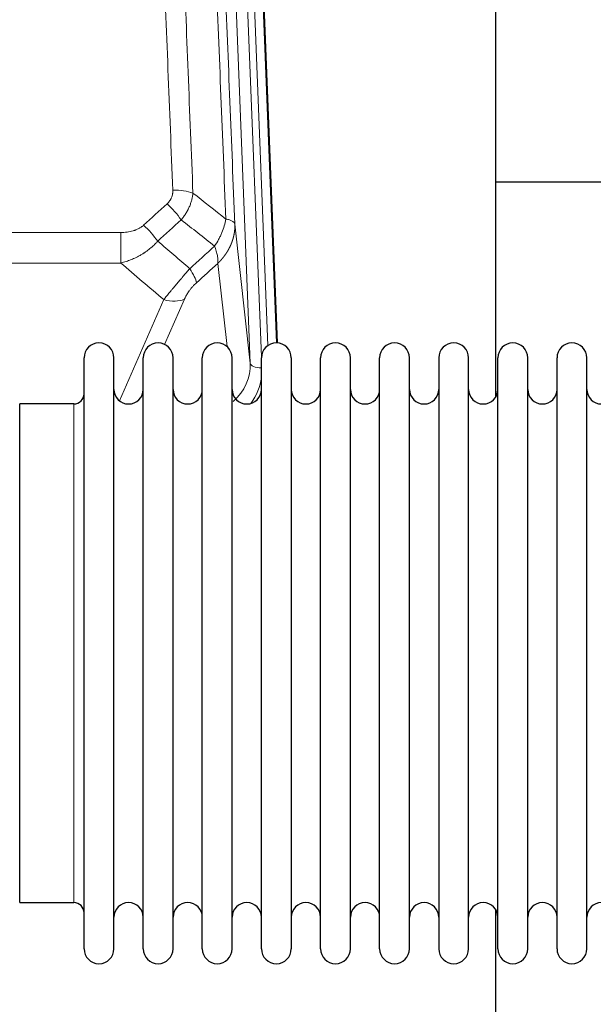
# Model space of a CAD drawing. Header units: inches. Extents: x 0 to 29700, y -16 to 21000.
# Tile 55 of 212: x 4767 to 4963, y 8877 to 9213. Entities that reach past the tile are written whole.
import ezdxf

# ---------------------------------------------------------------- set-up
doc = ezdxf.new("R2010")
doc.units = ezdxf.units.IN
doc.layers.add('254', color=7, linetype='Continuous', true_color=0xffffff)

msp = doc.modelspace()

# ---------------------------------------------------------------- linework, layer by layer
at = {"layer": '254', "color": 110, "linetype": 'Continuous', "lineweight": 13}
for p, q in [((4845.848, 9096.092), (4832.782, 9427.985)), ((4849.694, 9098.178), (4836.774, 9426.359)), ((4851.899, 9102.075), (4839.121, 9426.651)), ((4842.115, 9425.431), (4854.81, 9102.967)), ((4840.6, 9143.498), (4845.848, 9096.092)), ((4568.498, 9140.697), (4801.671, 9140.697)), ((4801.671, 9140.697), (4801.671, 9130.266)), ((4801.671, 9130.266), (4568.498, 9130.266)), ((4837.933, 9101.712), (4834.786, 9130.146)), ((4801.142, 9083.227), (4816.298, 9117.746)), ((4823.359, 9117.896), (4816.584, 9102.465)), ((4785.585, 9072.494), (4785.585, 9082.115)), ((4785.585, 8911.815), (4785.585, 9072.494))]:
    msp.add_line(p, q, dxfattribs=at)
at = {"layer": '254', "color": 2, "linetype": 'Continuous', "lineweight": 25}
for p, q in [((4842.489, 9422.173), (4855.056, 9102.961)), ((4929.745, 9084.501), (4929.745, 9309.884)), ((5001.735, 9157.835), (4929.761, 9157.835)), ((4789.085, 9086.464), (4789.085, 9097.865)), ((4799.285, 9086.464), (4799.285, 9097.865)), ((4809.285, 9086.464), (4809.285, 9097.865)), ((4819.485, 9086.464), (4819.485, 9097.865)), ((4829.485, 9086.464), (4829.485, 9097.865)), ((4839.685, 9086.464), (4839.685, 9097.865)), ((4849.685, 9086.464), (4849.685, 9097.865)), ((4859.885, 9097.865), (4859.885, 9086.464)), ((4869.885, 9086.464), (4869.885, 9097.865)), ((4880.085, 9086.464), (4880.085, 9097.865)), ((4890.085, 8896.065), (4890.085, 9097.865)), ((4900.285, 8896.065), (4900.285, 9097.865)), ((4910.285, 9097.865), (4910.285, 8896.065)), ((4920.485, 8896.065), (4920.485, 9097.865)), ((4930.485, 8896.065), (4930.485, 9097.865)), ((4940.685, 8896.065), (4940.685, 9097.865)), ((4950.685, 8896.065), (4950.685, 9097.865)), ((4960.885, 8896.065), (4960.885, 9097.865)), ((4789.085, 8896.065), (4789.085, 9086.464)), ((4799.285, 8896.065), (4799.285, 9086.464)), ((4809.285, 8896.065), (4809.285, 9086.464)), ((4819.485, 8896.065), (4819.485, 9086.464)), ((4829.485, 8896.065), (4829.485, 9086.464)), ((4839.685, 8896.065), (4839.685, 9086.464)), ((4849.685, 8896.065), (4849.685, 9086.464)), ((4859.885, 9086.464), (4859.885, 8896.065)), ((4869.885, 8896.065), (4869.885, 9086.464)), ((4880.085, 8896.065), (4880.085, 9086.464)), ((4785.585, 9082.115), (4767.085, 9082.115)), ((4767.085, 9072.494), (4767.085, 9082.115)), ((4767.085, 8911.815), (4767.085, 9072.494)), ((4767.085, 8911.815), (4785.585, 8911.815)), ((4929.745, 8872.611), (4929.745, 8909.439))]:
    msp.add_line(p, q, dxfattribs=at)
for centre, radius, start, end in [((4794.185, 9097.865), 5.1, 0, 180), ((4814.385, 9097.865), 5.1, 0, 180), ((4834.585, 9097.865), 5.1, 0, 180), ((4854.785, 9097.865), 5.1, 0, 180), ((4874.985, 9097.865), 5.1, 0, 180), ((4895.185, 9097.865), 5.1, 0, 180), ((4915.385, 9097.865), 5.1, 0, 180), ((4935.585, 9097.865), 5.1, 0, 180), ((4955.785, 9097.865), 5.1, 0, 180), ((4804.285, 9087.115), 5, 180, 0), ((4824.485, 9087.115), 5, 180, 0), ((4844.685, 9087.115), 5, 180, 0), ((4864.885, 9087.115), 5, 180, 0), ((4885.085, 9087.115), 5, 180, 0), ((4905.285, 9087.115), 5, 180, 0), ((4925.485, 9087.115), 5, 180, 0), ((4945.685, 9087.115), 5, 180, 0), ((4965.885, 9087.115), 5, 180, 0), ((4785.585, 9085.615), 3.5, 270, 0), ((4785.585, 8908.315), 3.5, 0, 90), ((4804.285, 8906.815), 5, 0, 180), ((4824.485, 8906.815), 5, 0, 180), ((4844.685, 8906.815), 5, 0, 180), ((4864.885, 8906.815), 5, 0, 180), ((4885.085, 8906.815), 5, 0, 180), ((4905.285, 8906.815), 5, 0, 180), ((4925.485, 8906.815), 5, 0, 180), ((4945.685, 8906.815), 5, 0, 180), ((4965.885, 8906.815), 5, 0, 180), ((4794.185, 8896.065), 5.1, 180, 0), ((4814.385, 8896.065), 5.1, 180, 0), ((4834.585, 8896.065), 5.1, 180, 0), ((4854.785, 8896.065), 5.1, 180, 0), ((4874.985, 8896.065), 5.1, 180, 0), ((4895.185, 8896.065), 5.1, 180, 0), ((4915.385, 8896.065), 5.1, 180, 0), ((4935.585, 8896.065), 5.1, 180, 0), ((4955.785, 8896.065), 5.1, 180, 0)]:
    msp.add_arc(centre, radius, start, end, dxfattribs=at)
at = {"layer": '254', "color": 110, "linetype": 'Continuous', "lineweight": 13}
for centre, major_axis, ratio, start_param, end_param in [((4819.41, 9150.789), (9.992, 0.404), 0.431453, 0.7935197, 1.5533391), ((4817.438, 9146.195), (-6.729, 7.397), 0.3051216, 4.2889758, 5.0360109), ((4809.429, 9138.903), (-6.736, 7.391), 0.3030979, 4.2875497, 5.03344), ((4820.385, 9129.516), (-6.719, 7.407), 0.3029797, 3.5431496, 4.2886573), ((4816.298, 9123.918), (9.156, -4.02), 0.5833249, 4.9631119, 5.806783), ((4825.821, 9095.593), (20.033, -0.591), 0.8872905, 5.5253333, 6.3444464), ((4849.84, 9096.312), (-3.997, -0.157), 0.4614673, 0.0341943, 1.5136497), ((4825.821, 9093.746), (24.034, -0.11), 0.8859493, 5.722211, 6.1681029)]:
    msp.add_ellipse(centre, major_axis=major_axis, ratio=ratio, start_param=start_param, end_param=end_param, dxfattribs=at)
for points, knots in [([(4819.41, 9155.106), (4818.853, 9168.937), (4817.752, 9196.467), (4816.144, 9237.371), (4815.102, 9264.379), (4814.331, 9284.538), (4813.949, 9294.592), (4813.57, 9304.61), (4813.319, 9311.281), (4813.194, 9314.612), (4812.57, 9331.247), (4812.079, 9344.484), (4811.354, 9364.234), (4811.114, 9370.798), (4810.638, 9383.889), (4810.402, 9390.415), (4809.7, 9409.938), (4808.779, 9435.818), (4807.889, 9461.396), (4807.452, 9474.109)], [0, 0, 0, 0, 0.125, 0.25, 0.375, 0.375, 0.4375, 0.46875, 0.46875, 0.5, 0.5, 0.625, 0.625, 0.6875, 0.6875, 0.75, 0.75, 0.875, 1, 1, 1, 1]), ([(4814.319, 9472.743), (4814.757, 9460.046), (4815.649, 9434.5), (4816.571, 9408.654), (4817.274, 9389.155), (4817.51, 9382.637), (4817.986, 9369.563), (4818.227, 9363.007), (4818.953, 9343.283), (4819.445, 9330.063), (4820.069, 9313.449), (4820.194, 9310.122), (4820.446, 9303.46), (4820.825, 9293.454), (4821.208, 9283.412), (4821.98, 9263.28), (4823.023, 9236.306), (4824.633, 9195.454), (4825.735, 9167.958), (4826.293, 9154.145)], [0, 0, 0, 0, 0.125, 0.25, 0.25, 0.3125, 0.3125, 0.375, 0.375, 0.5, 0.5, 0.53125, 0.53125, 0.5625, 0.625, 0.625, 0.75, 0.875, 1, 1, 1, 1]), ([(4837.545, 9145.278), (4836.974, 9159.331), (4835.846, 9187.302), (4834.201, 9228.853), (4833.134, 9256.285), (4832.346, 9276.757), (4831.955, 9286.968), (4831.503, 9298.837), (4831.311, 9303.914), (4831.183, 9307.297), (4831.119, 9308.987), (4830.8, 9317.433), (4830.42, 9327.54), (4829.983, 9339.283), (4829.796, 9344.306), (4829.672, 9347.652), (4829.61, 9349.324), (4829.054, 9364.36), (4828.081, 9390.935), (4826.67, 9430.329), (4825.762, 9456.278), (4825.316, 9469.174)], [0, 0, 0, 0, 0.125, 0.25, 0.375, 0.375, 0.4375, 0.46875, 0.484375, 0.484375, 0.5, 0.5, 0.5625, 0.59375, 0.609375, 0.609375, 0.625, 0.625, 0.75, 0.875, 1, 1, 1, 1]), ([(4828.405, 9466.166), (4828.85, 9453.319), (4829.756, 9427.468), (4831.163, 9388.224), (4832.133, 9361.75), (4832.687, 9346.771), (4832.749, 9345.105), (4832.873, 9341.772), (4833.059, 9336.768), (4833.496, 9325.069), (4833.874, 9315), (4834.192, 9306.587), (4834.256, 9304.903), (4834.384, 9301.533), (4834.575, 9296.475), (4835.026, 9284.652), (4835.416, 9274.479), (4836.202, 9254.084), (4837.265, 9226.756), (4838.906, 9185.362), (4840.031, 9157.497), (4840.6, 9143.498)], [0, 0, 0, 0, 0.125, 0.25, 0.375, 0.375, 0.390625, 0.390625, 0.40625, 0.4375, 0.5, 0.5, 0.515625, 0.515625, 0.53125, 0.5625, 0.625, 0.625, 0.75, 0.875, 1, 1, 1, 1]), ([(4819.41, 9155.106), (4819.419, 9154.893), (4819.416, 9154.68), (4819.399, 9154.413), (4819.395, 9154.36), (4819.385, 9154.254), (4819.38, 9154.201), (4819.361, 9154.042), (4819.345, 9153.936), (4819.29, 9153.622), (4819.241, 9153.416), (4819.121, 9153.009), (4819.049, 9152.808), (4818.923, 9152.512), (4818.878, 9152.414), (4818.805, 9152.268), (4818.78, 9152.219), (4818.729, 9152.123), (4818.703, 9152.075), (4818.568, 9151.838), (4818.45, 9151.656), (4818.194, 9151.303), (4818.056, 9151.133), (4817.761, 9150.804), (4817.604, 9150.646), (4817.438, 9150.494)], [0, 0, 0, 0, 0.125, 0.125, 0.15625, 0.15625, 0.1875, 0.1875, 0.25, 0.25, 0.375, 0.375, 0.5, 0.5, 0.5625, 0.5625, 0.59375, 0.59375, 0.625, 0.625, 0.75, 0.75, 0.875, 0.875, 1, 1, 1, 1]), ([(4826.293, 9154.145), (4826.257, 9153.752), (4826.204, 9153.357), (4826.115, 9152.863), (4826.097, 9152.764), (4826.057, 9152.566), (4826.036, 9152.467), (4825.971, 9152.17), (4825.923, 9151.972), (4825.766, 9151.381), (4825.525, 9150.598), (4825.217, 9149.821), (4824.961, 9149.242), (4824.849, 9149.002), (4824.73, 9148.762), (4824.682, 9148.666), (4824.658, 9148.618), (4824.585, 9148.474), (4824.535, 9148.379), (4824.281, 9147.905), (4824.063, 9147.531), (4823.597, 9146.796), (4823.103, 9146.072), (4822.551, 9145.372), (4822.26, 9145.028)], [0, 0, 0, 0, 0.125, 0.125, 0.15625, 0.15625, 0.1875, 0.1875, 0.25, 0.25, 0.375, 0.5, 0.5, 0.5625, 0.578125, 0.578125, 0.59375, 0.59375, 0.625, 0.625, 0.75, 0.75, 0.875, 1, 1, 1, 1]), ([(4837.545, 9145.278), (4837.416, 9144.534), (4837.238, 9143.771), (4836.781, 9142.227), (4836.504, 9141.445), (4836.016, 9140.271), (4835.841, 9139.88), (4835.469, 9139.099), (4835.271, 9138.709), (4834.645, 9137.547), (4834.183, 9136.781), (4833.68, 9136.032)], [0, 0, 0, 0, 0.25, 0.25, 0.5, 0.5, 0.625, 0.625, 0.75, 0.75, 1, 1, 1, 1]), ([(4840.6, 9143.498), (4840.601, 9143.478), (4840.603, 9143.438), (4840.604, 9143.378), (4840.606, 9143.319), (4840.607, 9143.259), (4840.609, 9143.199), (4840.61, 9143.14), (4840.61, 9143.08), (4840.611, 9143.02), (4840.611, 9142.961), (4840.611, 9142.901), (4840.611, 9142.841), (4840.61, 9142.782), (4840.609, 9142.722), (4840.608, 9142.662), (4840.607, 9142.603), (4840.606, 9142.543), (4840.604, 9142.484), (4840.602, 9142.424), (4840.6, 9142.365), (4840.598, 9142.305), (4840.595, 9142.246), (4840.592, 9142.186), (4840.589, 9142.127), (4840.586, 9142.068), (4840.582, 9142.008), (4840.578, 9141.949), (4840.574, 9141.89), (4840.57, 9141.83), (4840.566, 9141.771), (4840.561, 9141.712), (4840.556, 9141.653), (4840.551, 9141.593), (4840.546, 9141.534), (4840.54, 9141.475), (4840.534, 9141.416), (4840.528, 9141.357), (4840.522, 9141.298), (4840.516, 9141.239), (4840.509, 9141.18), (4840.502, 9141.121), (4840.495, 9141.062), (4840.487, 9141.003), (4840.48, 9140.944), (4840.472, 9140.886), (4840.464, 9140.827), (4840.456, 9140.768), (4840.447, 9140.71), (4840.438, 9140.651), (4840.43, 9140.592), (4840.42, 9140.534), (4840.411, 9140.475), (4840.402, 9140.417), (4840.392, 9140.358), (4840.382, 9140.3), (4840.371, 9140.242), (4840.361, 9140.183), (4840.35, 9140.125), (4840.34, 9140.067), (4840.328, 9140.009), (4840.317, 9139.95), (4840.306, 9139.892), (4840.294, 9139.834), (4840.282, 9139.776), (4840.27, 9139.718), (4840.257, 9139.66), (4840.245, 9139.603), (4840.232, 9139.545), (4840.219, 9139.487), (4840.206, 9139.429), (4840.193, 9139.372), (4840.179, 9139.314), (4840.165, 9139.257), (4840.151, 9139.199), (4840.137, 9139.142), (4840.122, 9139.084), (4840.108, 9139.027), (4840.093, 9138.97), (4840.078, 9138.913), (4840.063, 9138.856), (4840.047, 9138.798), (4840.031, 9138.741), (4840.016, 9138.684), (4840, 9138.628), (4839.983, 9138.571), (4839.967, 9138.514), (4839.95, 9138.457), (4839.933, 9138.401), (4839.916, 9138.344), (4839.899, 9138.287), (4839.881, 9138.231), (4839.864, 9138.175), (4839.846, 9138.118), (4839.828, 9138.062), (4839.81, 9138.006), (4839.791, 9137.95), (4839.773, 9137.893), (4839.754, 9137.837), (4839.735, 9137.781), (4839.715, 9137.726), (4839.696, 9137.67), (4839.676, 9137.614), (4839.657, 9137.558), (4839.637, 9137.503), (4839.616, 9137.447), (4839.596, 9137.392), (4839.576, 9137.336), (4839.555, 9137.281), (4839.534, 9137.226), (4839.513, 9137.171), (4839.491, 9137.116), (4839.47, 9137.061), (4839.448, 9137.006), (4839.426, 9136.951), (4839.404, 9136.896), (4839.382, 9136.841), (4839.36, 9136.787), (4839.337, 9136.732), (4839.314, 9136.677), (4839.291, 9136.623), (4839.268, 9136.569), (4839.245, 9136.514), (4839.222, 9136.46), (4839.198, 9136.406), (4839.174, 9136.352), (4839.15, 9136.298), (4839.126, 9136.244), (4839.101, 9136.191), (4839.077, 9136.137), (4839.052, 9136.083), (4839.027, 9136.03), (4839.002, 9135.976), (4838.977, 9135.923), (4838.951, 9135.87), (4838.926, 9135.816), (4838.9, 9135.763), (4838.874, 9135.71), (4838.848, 9135.657), (4838.822, 9135.604), (4838.795, 9135.552), (4838.769, 9135.499), (4838.742, 9135.446), (4838.715, 9135.394), (4838.688, 9135.342), (4838.66, 9135.289), (4838.633, 9135.237), (4838.605, 9135.185), (4838.578, 9135.133), (4838.55, 9135.081), (4838.522, 9135.029), (4838.493, 9134.977), (4838.465, 9134.925), (4838.436, 9134.874), (4838.408, 9134.822), (4838.379, 9134.771), (4838.35, 9134.719), (4838.32, 9134.668), (4838.291, 9134.617), (4838.261, 9134.566), (4838.232, 9134.515), (4838.202, 9134.464), (4838.172, 9134.413), (4838.142, 9134.363), (4838.111, 9134.312), (4838.081, 9134.262), (4838.05, 9134.211), (4838.019, 9134.161), (4837.988, 9134.111), (4837.957, 9134.061), (4837.926, 9134.011), (4837.895, 9133.961), (4837.863, 9133.911), (4837.831, 9133.861), (4837.8, 9133.812), (4837.768, 9133.762), (4837.735, 9133.713), (4837.703, 9133.663), (4837.671, 9133.614), (4837.638, 9133.565), (4837.605, 9133.516), (4837.573, 9133.467), (4837.54, 9133.418), (4837.506, 9133.37), (4837.473, 9133.321), (4837.44, 9133.273), (4837.406, 9133.224), (4837.372, 9133.176), (4837.339, 9133.128), (4837.305, 9133.08), (4837.27, 9133.032), (4837.236, 9132.984), (4837.202, 9132.936), (4837.167, 9132.888), (4837.133, 9132.841), (4837.098, 9132.793), (4837.063, 9132.746), (4837.028, 9132.699), (4836.993, 9132.651), (4836.957, 9132.604), (4836.922, 9132.557), (4836.886, 9132.511), (4836.85, 9132.464), (4836.814, 9132.417), (4836.778, 9132.371), (4836.742, 9132.324), (4836.706, 9132.278), (4836.67, 9132.232), (4836.633, 9132.186), (4836.597, 9132.14), (4836.56, 9132.094), (4836.523, 9132.048), (4836.486, 9132.003), (4836.449, 9131.957), (4836.412, 9131.912), (4836.374, 9131.866), (4836.337, 9131.821), (4836.299, 9131.776), (4836.261, 9131.731), (4836.223, 9131.686), (4836.185, 9131.641), (4836.147, 9131.597), (4836.109, 9131.552), (4836.071, 9131.508), (4836.032, 9131.463), (4835.994, 9131.419), (4835.955, 9131.375), (4835.916, 9131.331), (4835.877, 9131.287), (4835.838, 9131.244), (4835.799, 9131.2), (4835.76, 9131.156), (4835.721, 9131.113), (4835.681, 9131.07), (4835.641, 9131.027), (4835.602, 9130.983), (4835.562, 9130.94), (4835.522, 9130.898), (4835.482, 9130.855), (4835.442, 9130.812), (4835.402, 9130.77), (4835.361, 9130.727), (4835.321, 9130.685), (4835.28, 9130.643), (4835.24, 9130.601), (4835.199, 9130.559), (4835.158, 9130.517), (4835.117, 9130.476), (4835.076, 9130.434), (4835.035, 9130.392), (4834.993, 9130.351), (4834.952, 9130.31), (4834.911, 9130.269), (4834.869, 9130.228), (4834.827, 9130.187), (4834.8, 9130.16), (4834.786, 9130.146)], [0, 0, 0, 0, 0.0042303, 0.0084583, 0.0126838, 0.016907, 0.0211277, 0.0253461, 0.0295621, 0.0337757, 0.037987, 0.0421959, 0.0464023, 0.0506064, 0.0548082, 0.0590075, 0.0632045, 0.0673991, 0.0715913, 0.0757811, 0.0799686, 0.0841537, 0.0883364, 0.0925167, 0.0966947, 0.1008703, 0.1050435, 0.1092144, 0.1133829, 0.117549, 0.1217128, 0.1258741, 0.1300332, 0.1341898, 0.1383441, 0.1424961, 0.1466456, 0.1507929, 0.1549377, 0.1590802, 0.1632203, 0.1673581, 0.1714935, 0.1756266, 0.1797573, 0.1838856, 0.1880116, 0.1921352, 0.1962565, 0.2003755, 0.204492, 0.2086063, 0.2127182, 0.2168277, 0.2209349, 0.2250397, 0.2291422, 0.2332423, 0.2373401, 0.2414356, 0.2455287, 0.2496195, 0.2537079, 0.257794, 0.2618777, 0.2659591, 0.2700382, 0.2741149, 0.2781893, 0.2822614, 0.2863311, 0.2903985, 0.2944635, 0.2985262, 0.3025866, 0.3066447, 0.3107004, 0.3147538, 0.3188048, 0.3228536, 0.3269, 0.3309441, 0.3349858, 0.3390253, 0.3430624, 0.3470972, 0.3511296, 0.3551598, 0.3591876, 0.3632131, 0.3672363, 0.3712571, 0.3752757, 0.3792919, 0.3833058, 0.3873174, 0.3913267, 0.3953337, 0.3993384, 0.4033407, 0.4073408, 0.4113385, 0.4153339, 0.419327, 0.4233179, 0.4273064, 0.4312926, 0.4352765, 0.4392581, 0.4432373, 0.4472143, 0.451189, 0.4551614, 0.4591315, 0.4630993, 0.4670648, 0.471028, 0.4749889, 0.4789475, 0.4829038, 0.4868578, 0.4908095, 0.494759, 0.4987061, 0.502651, 0.5065936, 0.5105338, 0.5144718, 0.5184076, 0.522341, 0.5262721, 0.530201, 0.5341276, 0.5380519, 0.5419739, 0.5458936, 0.5498111, 0.5537262, 0.5576392, 0.5615498, 0.5654581, 0.5693642, 0.573268, 0.5771696, 0.5810688, 0.5849658, 0.5888606, 0.592753, 0.5966432, 0.6005311, 0.6044168, 0.6083002, 0.6121813, 0.6160602, 0.6199368, 0.6238111, 0.6276832, 0.6315531, 0.6354206, 0.6392859, 0.643149, 0.6470098, 0.6508684, 0.6547247, 0.6585787, 0.6624305, 0.66628, 0.6701273, 0.6739724, 0.6778152, 0.6816557, 0.685494, 0.6893301, 0.6931639, 0.6969955, 0.7008248, 0.7046519, 0.7084768, 0.7122994, 0.7161198, 0.7199379, 0.7237539, 0.7275675, 0.731379, 0.7351882, 0.7389952, 0.7427999, 0.7466024, 0.7504027, 0.7542008, 0.7579966, 0.7617902, 0.7655816, 0.7693708, 0.7731577, 0.7769424, 0.7807249, 0.7845052, 0.7882833, 0.7920591, 0.7958327, 0.7996042, 0.8033734, 0.8071403, 0.8109051, 0.8146677, 0.818428, 0.8221862, 0.8259421, 0.8296958, 0.8334474, 0.8371967, 0.8409438, 0.8446887, 0.8484314, 0.8521719, 0.8559102, 0.8596463, 0.8633802, 0.867112, 0.8708415, 0.8745688, 0.8782939, 0.8820169, 0.8857376, 0.8894562, 0.8931726, 0.8968867, 0.9005987, 0.9043086, 0.9080162, 0.9117216, 0.9154249, 0.919126, 0.9228249, 0.9265216, 0.9302161, 0.9339085, 0.9375987, 0.9412867, 0.9449725, 0.9486562, 0.9523377, 0.956017, 0.9596942, 0.9633691, 0.967042, 0.9707126, 0.9743811, 0.9780474, 0.9817116, 0.9853736, 0.9890334, 0.9926911, 0.9963466, 1, 1, 1, 1]), ([(4840.6, 9143.498), (4840.571, 9143.702), (4840.481, 9143.897), (4840.258, 9144.171), (4840.169, 9144.26), (4839.963, 9144.429), (4839.846, 9144.51), (4839.585, 9144.663), (4839.44, 9144.735), (4839.126, 9144.871), (4838.956, 9144.935), (4838.592, 9145.051), (4838.398, 9145.104), (4837.988, 9145.199), (4837.771, 9145.242), (4837.545, 9145.278)], [0, 0, 0, 0, 0.25, 0.25, 0.375, 0.375, 0.5, 0.5, 0.625, 0.625, 0.75, 0.75, 0.875, 0.875, 1, 1, 1, 1]), ([(4809.429, 9143.173), (4809.304, 9143.058), (4809.174, 9142.948), (4808.972, 9142.788), (4808.904, 9142.736), (4808.766, 9142.634), (4808.697, 9142.585), (4808.344, 9142.343), (4808.05, 9142.167), (4807.44, 9141.849), (4807.124, 9141.706), (4806.716, 9141.546), (4806.634, 9141.514), (4806.469, 9141.454), (4806.387, 9141.425), (4806.139, 9141.341), (4805.972, 9141.289), (4805.471, 9141.145), (4805.134, 9141.063), (4804.454, 9140.926), (4804.112, 9140.87), (4803.422, 9140.782), (4803.075, 9140.75), (4802.376, 9140.708), (4802.024, 9140.697), (4801.671, 9140.697)], [0, 0, 0, 0, 0.0625, 0.0625, 0.09375, 0.09375, 0.125, 0.125, 0.25, 0.25, 0.375, 0.375, 0.40625, 0.40625, 0.4375, 0.4375, 0.5, 0.5, 0.625, 0.625, 0.75, 0.75, 0.875, 0.875, 1, 1, 1, 1]), ([(4814.247, 9137.717), (4814.047, 9137.488), (4813.841, 9137.263), (4813.524, 9136.931), (4813.417, 9136.822), (4813.2, 9136.605), (4813.091, 9136.497), (4812.538, 9135.966), (4812.077, 9135.56), (4811.12, 9134.782), (4810.624, 9134.411), (4809.982, 9133.969), (4809.853, 9133.881), (4809.657, 9133.752), (4809.591, 9133.709), (4809.46, 9133.624), (4809.394, 9133.581), (4809.063, 9133.372), (4808.728, 9133.168), (4808.388, 9132.973), (4808.252, 9132.895), (4808.184, 9132.856), (4807.978, 9132.742), (4807.841, 9132.667), (4807.427, 9132.446), (4807.15, 9132.304), (4806.312, 9131.895), (4805.747, 9131.644), (4804.604, 9131.182), (4804.026, 9130.971), (4802.858, 9130.589), (4802.267, 9130.418), (4801.671, 9130.266)], [0, 0, 0, 0, 0.0625, 0.0625, 0.09375, 0.09375, 0.125, 0.125, 0.25, 0.25, 0.375, 0.375, 0.40625, 0.40625, 0.421875, 0.421875, 0.4375, 0.4375, 0.5, 0.515625, 0.515625, 0.53125, 0.53125, 0.5625, 0.5625, 0.625, 0.625, 0.75, 0.75, 0.875, 0.875, 1, 1, 1, 1]), ([(4833.68, 9136.032), (4833.787, 9135.749), (4833.887, 9135.467), (4834.074, 9134.91), (4834.161, 9134.634), (4834.321, 9134.092), (4834.393, 9133.825), (4834.522, 9133.301), (4834.579, 9133.044), (4834.675, 9132.543), (4834.715, 9132.299), (4834.778, 9131.825), (4834.8, 9131.595), (4834.841, 9130.93), (4834.832, 9130.518), (4834.786, 9130.146)], [0, 0, 0, 0, 0.125, 0.125, 0.25, 0.25, 0.375, 0.375, 0.5, 0.5, 0.625, 0.625, 0.75, 0.75, 1, 1, 1, 1]), ([(4825.193, 9128.326), (4824.809, 9127.888), (4824.039, 9127.004), (4823.263, 9126.104), (4822.679, 9125.424), (4822.484, 9125.196), (4822.24, 9124.91), (4822.191, 9124.853), (4822.094, 9124.738), (4821.948, 9124.567), (4821.802, 9124.396), (4821.318, 9123.825), (4820.934, 9123.372), (4820.175, 9122.469), (4819.8, 9122.019), (4819.335, 9121.461), (4819.242, 9121.349), (4819.058, 9121.127), (4818.783, 9120.795), (4818.513, 9120.467), (4817.978, 9119.818), (4817.631, 9119.393), (4817.121, 9118.766), (4816.953, 9118.559), (4816.705, 9118.252), (4816.622, 9118.15), (4816.459, 9117.947), (4816.378, 9117.846), (4816.298, 9117.746)], [0, 0, 0, 0, 0.125, 0.25, 0.25, 0.3125, 0.3125, 0.328125, 0.328125, 0.34375, 0.375, 0.375, 0.5, 0.5, 0.625, 0.625, 0.65625, 0.65625, 0.6875, 0.75, 0.75, 0.875, 0.875, 0.9375, 0.9375, 0.96875, 0.96875, 1, 1, 1, 1]), ([(4823.359, 9117.896), (4823.384, 9117.954), (4823.41, 9118.011), (4823.463, 9118.128), (4823.49, 9118.186), (4823.573, 9118.362), (4823.63, 9118.479), (4823.81, 9118.834), (4823.938, 9119.074), (4824.146, 9119.436), (4824.218, 9119.558), (4824.33, 9119.742), (4824.386, 9119.834), (4824.445, 9119.926), (4824.484, 9119.988), (4824.504, 9120.019), (4824.683, 9120.297), (4824.85, 9120.542), (4825.201, 9121.028), (4825.385, 9121.269), (4825.625, 9121.568), (4825.698, 9121.657), (4825.772, 9121.746), (4825.822, 9121.806), (4825.847, 9121.835), (4825.972, 9121.983), (4826.073, 9122.099), (4826.38, 9122.442), (4826.588, 9122.663), (4827.012, 9123.09), (4827.227, 9123.296), (4827.446, 9123.494)], [0, 0, 0, 0, 0.03125, 0.03125, 0.0625, 0.0625, 0.125, 0.125, 0.25, 0.25, 0.3125, 0.3125, 0.34375, 0.359375, 0.359375, 0.375, 0.375, 0.5, 0.5, 0.625, 0.625, 0.65625, 0.671875, 0.671875, 0.6875, 0.6875, 0.75, 0.75, 0.875, 0.875, 1, 1, 1, 1])]:
    msp.add_open_spline(points, degree=3, knots=knots, dxfattribs=at)
for points in [[(4826.293, 9154.145), (4830.046, 9151.194), (4833.796, 9148.238), (4837.545, 9145.278)], [(4809.429, 9143.173), (4812.098, 9145.615), (4814.768, 9148.056), (4817.438, 9150.494)], [(4822.26, 9145.028), (4819.589, 9142.593), (4816.918, 9140.156), (4814.247, 9137.717)], [(4833.68, 9136.032), (4829.875, 9139.035), (4826.069, 9142.034), (4822.26, 9145.028)], [(4814.247, 9137.717), (4817.893, 9134.585), (4821.542, 9131.455), (4825.193, 9128.326)], [(4825.193, 9128.326), (4828.022, 9130.897), (4830.851, 9133.466), (4833.68, 9136.032)], [(4816.298, 9117.746), (4811.418, 9121.917), (4806.543, 9126.09), (4801.671, 9130.266)], [(4834.786, 9130.146), (4832.339, 9127.931), (4829.892, 9125.713), (4827.446, 9123.494)]]:
    msp.add_open_spline(points, degree=3, dxfattribs=at)

doc.saveas('drawing.dxf')
